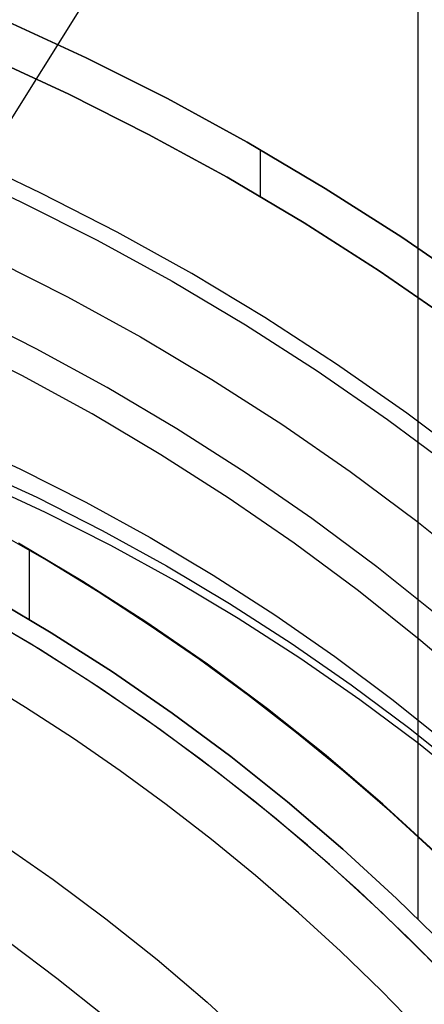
# Model space of a CAD drawing. Header units: millimetres. Extents: x 6049 to 7254, y -11340 to -10297.
# Tile 199 of 237: x 6678 to 6688, y -10645 to -10621. Entities that reach past the tile are written whole.
import ezdxf

# ---------------------------------------------------------------- set-up
doc = ezdxf.new("R2010")
doc.units = ezdxf.units.MM
doc.layers.add('color', color=7, linetype='Continuous')
doc.layers.add('luz', color=7, linetype='Continuous')

msp = doc.modelspace()

# ---------------------------------------------------------------- linework, layer by layer
at = {"color": 8, "true_color": 0x7f7f7f}
for p, q in [((6688.053, -10619.224, 88.1), (6688.053, -10642.827, 88.1)), ((6677.824, -10620.595, 259.6), (6679.862, -10621.533, 259.6)), ((6679.862, -10621.533, 231.716), (6677.824, -10620.595, 231.716)), ((6679.862, -10621.533, 245.658), (6677.824, -10620.595, 245.658)), ((6679.862, -10621.533, 231.716), (6677.824, -10620.595, 231.716)), ((6677.824, -10620.595, 259.6), (6679.862, -10621.533, 259.6)), ((6679.428, -10622.434, 231.716), (6677.421, -10621.51, 231.716)), ((6677.421, -10621.51, 259.6), (6679.428, -10622.434, 259.6)), ((6679.428, -10622.434, 231.716), (6677.421, -10621.51, 231.716)), ((6679.428, -10622.434, 245.658), (6677.421, -10621.51, 245.658)), ((6677.421, -10621.51, 259.6), (6679.428, -10622.434, 259.6)), ((6679.862, -10621.533, 259.6), (6681.867, -10622.542, 259.6)), ((6681.867, -10622.542, 231.716), (6679.862, -10621.533, 231.716)), ((6681.867, -10622.542, 245.658), (6679.862, -10621.533, 245.658)), ((6681.867, -10622.542, 231.716), (6679.862, -10621.533, 231.716)), ((6679.862, -10621.533, 259.6), (6681.867, -10622.542, 259.6)), ((6681.402, -10623.427, 231.716), (6679.428, -10622.434, 231.716)), ((6679.428, -10622.434, 259.6), (6681.402, -10623.427, 259.6)), ((6681.402, -10623.427, 231.716), (6679.428, -10622.434, 231.716)), ((6681.402, -10623.427, 245.658), (6679.428, -10622.434, 245.658)), ((6679.428, -10622.434, 259.6), (6681.402, -10623.427, 259.6)), ((6681.867, -10622.542, 259.6), (6683.835, -10623.618, 259.6)), ((6683.835, -10623.618, 231.716), (6681.867, -10622.542, 231.716)), ((6683.835, -10623.618, 245.658), (6681.867, -10622.542, 245.658)), ((6683.835, -10623.618, 231.716), (6681.867, -10622.542, 231.716)), ((6681.867, -10622.542, 259.6), (6683.835, -10623.618, 259.6)), ((6683.34, -10624.487, 231.716), (6681.402, -10623.427, 231.716)), ((6681.402, -10623.427, 259.6), (6683.34, -10624.487, 259.6)), ((6683.34, -10624.487, 231.716), (6681.402, -10623.427, 231.716)), ((6683.34, -10624.487, 245.658), (6681.402, -10623.427, 245.658)), ((6681.402, -10623.427, 259.6), (6683.34, -10624.487, 259.6)), ((6683.835, -10623.618, 259.6), (6685.766, -10624.763, 259.6)), ((6685.766, -10624.763, 231.716), (6683.835, -10623.618, 231.716)), ((6685.766, -10624.763, 245.658), (6683.835, -10623.618, 245.658)), ((6685.766, -10624.763, 231.716), (6683.835, -10623.618, 231.716)), ((6683.835, -10623.618, 259.6), (6685.766, -10624.763, 259.6)), ((6684.16, -10623.805, 259.6), (6684.16, -10624.962, 259.6)), ((6685.241, -10625.614, 231.716), (6683.34, -10624.487, 231.716)), ((6683.34, -10624.487, 259.6), (6685.241, -10625.614, 259.6)), ((6685.241, -10625.614, 231.716), (6683.34, -10624.487, 231.716)), ((6685.241, -10625.614, 245.658), (6683.34, -10624.487, 245.658)), ((6683.34, -10624.487, 259.6), (6685.241, -10625.614, 259.6)), ((6685.766, -10624.763, 259.6), (6687.655, -10625.973, 259.6)), ((6687.655, -10625.973, 231.716), (6685.766, -10624.763, 231.716)), ((6687.655, -10625.973, 245.658), (6685.766, -10624.763, 245.658)), ((6687.655, -10625.973, 231.716), (6685.766, -10624.763, 231.716)), ((6685.766, -10624.763, 259.6), (6687.655, -10625.973, 259.6)), ((6687.101, -10626.806, 231.716), (6685.241, -10625.614, 231.716)), ((6685.241, -10625.614, 259.6), (6687.101, -10626.806, 259.6)), ((6687.101, -10626.806, 231.716), (6685.241, -10625.614, 231.716)), ((6687.101, -10626.806, 245.658), (6685.241, -10625.614, 245.658)), ((6685.241, -10625.614, 259.6), (6687.101, -10626.806, 259.6)), ((6687.655, -10625.973, 259.6), (6689.502, -10627.248, 259.6)), ((6689.502, -10627.248, 231.716), (6687.655, -10625.973, 231.716)), ((6689.502, -10627.248, 245.658), (6687.655, -10625.973, 245.658)), ((6689.502, -10627.248, 231.716), (6687.655, -10625.973, 231.716)), ((6687.655, -10625.973, 259.6), (6689.502, -10627.248, 259.6)), ((6688.92, -10628.061, 231.716), (6687.101, -10626.806, 231.716)), ((6687.101, -10626.806, 259.6), (6688.92, -10628.061, 259.6)), ((6688.92, -10628.061, 231.716), (6687.101, -10626.806, 231.716)), ((6688.92, -10628.061, 245.658), (6687.101, -10626.806, 245.658)), ((6687.101, -10626.806, 259.6), (6688.92, -10628.061, 259.6)), ((6678.62, -10628.728, 211.366), (6676.831, -10627.828, 211.366)), ((6678.271, -10629.393, 212.03), (6676.505, -10628.505, 212.03)), ((6680.377, -10629.689, 211.366), (6678.62, -10628.728, 211.366)), ((6680.005, -10630.342, 212.03), (6678.271, -10629.393, 212.03)), ((6682.1, -10630.71, 211.366), (6680.377, -10629.689, 211.366)), ((6681.705, -10631.35, 212.03), (6680.005, -10630.342, 212.03)), ((6683.786, -10631.79, 211.366), (6682.1, -10630.71, 211.366)), ((6676.586, -10630.94, 61.887), (6678.234, -10631.703, 62.23)), ((6683.37, -10632.416, 212.03), (6681.705, -10631.35, 212.03)), ((6676.99, -10631.64, 58.386), (6678.638, -10632.403, 58.729)), ((6678.234, -10631.703, 62.23), (6679.852, -10632.522, 62.581)), ((6685.434, -10632.928, 211.366), (6683.786, -10631.79, 211.366)), ((6678.852, -10632.775, 56.871), (6677.205, -10632.012, 56.528)), ((6678.638, -10632.403, 58.729), (6680.256, -10633.222, 59.08)), ((6679.852, -10632.522, 62.581), (6681.44, -10633.397, 62.939)), ((6684.997, -10633.539, 212.03), (6683.37, -10632.416, 212.03)), ((6680.471, -10633.594, 57.222), (6678.852, -10632.775, 56.871)), ((6687.042, -10634.122, 211.366), (6685.434, -10632.928, 211.366)), ((6678.876, -10633.959, 64.091), (6677.573, -10633.21, 64.091)), ((6678.876, -10633.959, 64.091), (6677.573, -10633.21, 64.091)), ((6680.256, -10633.222, 59.08), (6681.844, -10634.097, 59.438)), ((6679.774, -10634.483, 67.1), (6678.183, -10633.539, 67.1)), ((6679.774, -10634.483, 67.1), (6678.183, -10633.539, 67.1)), ((6679.774, -10634.483, 65.596), (6678.183, -10633.539, 65.596)), ((6681.44, -10633.397, 62.939), (6682.995, -10634.325, 63.304)), ((6686.584, -10634.717, 212.03), (6684.997, -10633.539, 212.03)), ((6678.451, -10633.693, 67.1), (6678.451, -10635.422, 67.1)), ((6682.059, -10634.468, 57.58), (6680.471, -10633.594, 57.222)), ((6680.158, -10634.744, 64.091), (6678.876, -10633.959, 64.091)), ((6680.158, -10634.744, 64.091), (6678.876, -10633.959, 64.091)), ((6681.844, -10634.097, 59.438), (6683.399, -10635.025, 59.803)), ((6688.608, -10635.371, 211.366), (6687.042, -10634.122, 211.366)), ((6681.332, -10635.48, 67.1), (6679.774, -10634.483, 67.1)), ((6681.332, -10635.48, 67.1), (6679.774, -10634.483, 67.1)), ((6681.332, -10635.48, 65.596), (6679.774, -10634.483, 65.596)), ((6683.614, -10635.396, 57.945), (6682.059, -10634.468, 57.58)), ((6682.995, -10634.325, 63.304), (6684.516, -10635.306, 63.676)), ((6681.418, -10635.563, 64.091), (6680.158, -10634.744, 64.091)), ((6681.418, -10635.563, 64.091), (6680.158, -10634.744, 64.091)), ((6688.13, -10635.95, 212.03), (6686.584, -10634.717, 212.03)), ((6677.445, -10634.835, 88.1), (6678.992, -10635.752, 88.1)), ((6678.992, -10635.752, 67.1), (6677.445, -10634.835, 67.1)), ((6677.445, -10634.835, 88.1), (6678.992, -10635.752, 88.1)), ((6678.992, -10635.752, 77.6), (6677.445, -10634.835, 77.6)), ((6678.992, -10635.752, 67.1), (6677.445, -10634.835, 67.1)), ((6683.399, -10635.025, 59.803), (6684.92, -10636.006, 60.174)), ((6678.498, -10636.036, 62.1), (6677.04, -10635.18, 62.1)), ((6678.729, -10636.178, 62.1), (6677.197, -10635.27, 62.1)), ((6678.729, -10636.178, 62.1), (6677.197, -10635.27, 62.1)), ((6682.854, -10636.531, 67.1), (6681.332, -10635.48, 67.1)), ((6682.854, -10636.531, 67.1), (6681.332, -10635.48, 67.1)), ((6682.854, -10636.531, 65.596), (6681.332, -10635.48, 65.596)), ((6685.135, -10636.377, 58.317), (6683.614, -10635.396, 57.945)), ((6684.516, -10635.306, 63.676), (6686.001, -10636.339, 64.054)), ((6678.992, -10635.752, 88.1), (6680.507, -10636.722, 88.1)), ((6680.507, -10636.722, 67.1), (6678.992, -10635.752, 67.1)), ((6678.992, -10635.752, 88.1), (6680.507, -10636.722, 88.1)), ((6680.507, -10636.722, 77.6), (6678.992, -10635.752, 77.6)), ((6680.507, -10636.722, 67.1), (6678.992, -10635.752, 67.1)), ((6682.655, -10636.417, 64.091), (6681.418, -10635.563, 64.091)), ((6682.655, -10636.417, 64.091), (6681.418, -10635.563, 64.091)), ((6684.92, -10636.006, 60.174), (6686.405, -10637.039, 60.552)), ((6689.632, -10637.235, 212.03), (6688.13, -10635.95, 212.03)), ((6679.927, -10636.939, 62.1), (6678.498, -10636.036, 62.1)), ((6680.228, -10637.139, 62.1), (6678.729, -10636.178, 62.1)), ((6680.228, -10637.139, 62.1), (6678.729, -10636.178, 62.1)), ((6683.868, -10637.304, 64.091), (6682.655, -10636.417, 64.091)), ((6683.868, -10637.304, 64.091), (6682.655, -10636.417, 64.091)), ((6686.619, -10637.41, 58.694), (6685.135, -10636.377, 58.317)), ((6686.001, -10636.339, 64.054), (6687.447, -10637.422, 64.437)), ((6680.507, -10636.722, 88.1), (6681.986, -10637.743, 88.1)), ((6681.986, -10637.743, 67.1), (6680.507, -10636.722, 67.1)), ((6680.507, -10636.722, 88.1), (6681.986, -10637.743, 88.1)), ((6681.986, -10637.743, 77.6), (6680.507, -10636.722, 77.6)), ((6681.986, -10637.743, 67.1), (6680.507, -10636.722, 67.1)), ((6684.339, -10637.634, 67.1), (6682.854, -10636.531, 67.1)), ((6684.339, -10637.634, 67.1), (6682.854, -10636.531, 67.1)), ((6684.339, -10637.634, 65.596), (6682.854, -10636.531, 65.596)), ((6678.361, -10637.602, 103.064), (6677.16, -10636.867, 103.064)), ((6678.361, -10637.602, 103.064), (6677.16, -10636.867, 103.064)), ((6681.326, -10637.888, 62.1), (6679.927, -10636.939, 62.1)), ((6681.694, -10638.151, 62.1), (6680.228, -10637.139, 62.1)), ((6681.694, -10638.151, 62.1), (6680.228, -10637.139, 62.1)), ((6686.405, -10637.039, 60.552), (6687.852, -10638.122, 60.936)), ((6685.057, -10638.224, 64.091), (6683.868, -10637.304, 64.091)), ((6685.057, -10638.224, 64.091), (6683.868, -10637.304, 64.091)), ((6688.066, -10638.494, 59.078), (6686.619, -10637.41, 58.694)), ((6687.447, -10637.422, 64.437), (6688.854, -10638.555, 64.826)), ((6679.542, -10638.37, 103.064), (6678.361, -10637.602, 103.064)), ((6679.542, -10638.37, 103.064), (6678.361, -10637.602, 103.064)), ((6685.786, -10638.787, 67.1), (6684.339, -10637.634, 67.1)), ((6685.786, -10638.787, 67.1), (6684.339, -10637.634, 67.1)), ((6685.786, -10638.787, 65.596), (6684.339, -10637.634, 65.596)), ((6682.693, -10638.882, 62.1), (6681.326, -10637.888, 62.1)), ((6681.986, -10637.743, 88.1), (6683.43, -10638.815, 88.1)), ((6683.43, -10638.815, 67.1), (6681.986, -10637.743, 67.1)), ((6681.986, -10637.743, 88.1), (6683.43, -10638.815, 88.1)), ((6683.43, -10638.815, 77.6), (6681.986, -10637.743, 77.6)), ((6683.43, -10638.815, 67.1), (6681.986, -10637.743, 67.1)), ((6683.123, -10639.213, 62.1), (6681.694, -10638.151, 62.1)), ((6683.123, -10639.213, 62.1), (6681.694, -10638.151, 62.1)), ((6687.852, -10638.122, 60.936), (6689.259, -10639.255, 61.325)), ((6680.701, -10639.17, 103.064), (6679.542, -10638.37, 103.064)), ((6680.701, -10639.17, 103.064), (6679.542, -10638.37, 103.064)), ((6686.219, -10639.176, 64.091), (6685.057, -10638.224, 64.091)), ((6686.219, -10639.176, 64.091), (6685.057, -10638.224, 64.091)), ((6689.473, -10639.626, 59.467), (6688.066, -10638.494, 59.078)), ((6684.026, -10639.921, 62.1), (6682.693, -10638.882, 62.1)), ((6683.43, -10638.815, 88.1), (6684.836, -10639.936, 88.1)), ((6684.836, -10639.936, 67.1), (6683.43, -10638.815, 67.1)), ((6683.43, -10638.815, 88.1), (6684.836, -10639.936, 88.1)), ((6684.836, -10639.936, 77.6), (6683.43, -10638.815, 77.6)), ((6684.836, -10639.936, 67.1), (6683.43, -10638.815, 67.1)), ((6687.191, -10639.99, 67.1), (6685.786, -10638.787, 67.1)), ((6687.191, -10639.99, 67.1), (6685.786, -10638.787, 67.1)), ((6687.191, -10639.99, 65.596), (6685.786, -10638.787, 65.596)), ((6681.838, -10640.001, 103.064), (6680.701, -10639.17, 103.064)), ((6681.838, -10640.001, 103.064), (6680.701, -10639.17, 103.064)), ((6684.515, -10640.323, 62.1), (6683.123, -10639.213, 62.1)), ((6684.515, -10640.323, 62.1), (6683.123, -10639.213, 62.1)), ((6687.355, -10640.159, 64.091), (6686.219, -10639.176, 64.091)), ((6687.355, -10640.159, 64.091), (6686.219, -10639.176, 64.091)), ((6682.952, -10640.863, 103.064), (6681.838, -10640.001, 103.064)), ((6682.952, -10640.863, 103.064), (6681.838, -10640.001, 103.064)), ((6685.325, -10641.003, 62.1), (6684.026, -10639.921, 62.1)), ((6684.836, -10639.936, 88.1), (6686.203, -10641.105, 88.1)), ((6686.203, -10641.105, 67.1), (6684.836, -10639.936, 67.1)), ((6684.836, -10639.936, 88.1), (6686.203, -10641.105, 88.1)), ((6686.203, -10641.105, 77.6), (6684.836, -10639.936, 77.6)), ((6686.203, -10641.105, 67.1), (6684.836, -10639.936, 67.1)), ((6688.554, -10641.24, 67.1), (6687.191, -10639.99, 67.1)), ((6688.554, -10641.24, 67.1), (6687.191, -10639.99, 67.1)), ((6688.554, -10641.24, 65.596), (6687.191, -10639.99, 65.596)), ((6685.868, -10641.481, 62.1), (6684.515, -10640.323, 62.1)), ((6685.868, -10641.481, 62.1), (6684.515, -10640.323, 62.1)), ((6688.463, -10641.174, 64.091), (6687.355, -10640.159, 64.091)), ((6688.463, -10641.174, 64.091), (6687.355, -10640.159, 64.091)), ((6684.041, -10641.755, 103.064), (6682.952, -10640.863, 103.064)), ((6684.041, -10641.755, 103.064), (6682.952, -10640.863, 103.064)), ((6677.706, -10640.932, 62.1), (6679.043, -10641.854, 62.1)), ((6677.706, -10640.932, 62.1), (6679.043, -10641.854, 62.1)), ((6686.588, -10642.127, 62.1), (6685.325, -10641.003, 62.1)), ((6686.203, -10641.105, 88.1), (6687.528, -10642.321, 88.1)), ((6687.528, -10642.321, 67.1), (6686.203, -10641.105, 67.1)), ((6686.203, -10641.105, 88.1), (6687.528, -10642.321, 88.1)), ((6687.528, -10642.321, 77.6), (6686.203, -10641.105, 77.6)), ((6687.528, -10642.321, 67.1), (6686.203, -10641.105, 67.1)), ((6687.181, -10642.685, 62.1), (6685.868, -10641.481, 62.1)), ((6687.181, -10642.685, 62.1), (6685.868, -10641.481, 62.1)), ((6685.105, -10642.677, 103.064), (6684.041, -10641.755, 103.064)), ((6685.105, -10642.677, 103.064), (6684.041, -10641.755, 103.064)), ((6679.043, -10641.854, 62.1), (6680.346, -10642.822, 62.1)), ((6679.043, -10641.854, 62.1), (6680.346, -10642.822, 62.1)), ((6687.813, -10643.292, 62.1), (6686.588, -10642.127, 62.1)), ((6687.528, -10642.321, 88.1), (6688.81, -10643.581, 88.1)), ((6688.81, -10643.581, 67.1), (6687.528, -10642.321, 67.1)), ((6687.528, -10642.321, 88.1), (6688.81, -10643.581, 88.1)), ((6688.81, -10643.581, 77.6), (6687.528, -10642.321, 77.6)), ((6688.81, -10643.581, 67.1), (6687.528, -10642.321, 67.1)), ((6680.346, -10642.822, 62.1), (6681.616, -10643.835, 62.1)), ((6680.346, -10642.822, 62.1), (6681.616, -10643.835, 62.1)), ((6686.143, -10643.627, 103.064), (6685.105, -10642.677, 103.064)), ((6686.143, -10643.627, 103.064), (6685.105, -10642.677, 103.064)), ((6688.45, -10643.934, 62.1), (6687.181, -10642.685, 62.1)), ((6688.45, -10643.934, 62.1), (6687.181, -10642.685, 62.1)), ((6688.999, -10644.496, 62.1), (6687.813, -10643.292, 62.1)), ((6677.952, -10643.407, 60.689), (6679.136, -10644.292, 60.689)), ((6677.952, -10643.407, 60.689), (6679.136, -10644.292, 60.689)), ((6687.154, -10644.606, 103.064), (6686.143, -10643.627, 103.064)), ((6687.154, -10644.606, 103.064), (6686.143, -10643.627, 103.064)), ((6681.616, -10643.835, 62.1), (6682.849, -10644.89, 62.1)), ((6681.616, -10643.835, 62.1), (6682.849, -10644.89, 62.1)), ((6679.136, -10644.292, 60.689), (6680.291, -10645.214, 60.689)), ((6679.136, -10644.292, 60.689), (6680.291, -10645.214, 60.689)), ((6688.138, -10645.613, 103.064), (6687.154, -10644.606, 103.064)), ((6688.138, -10645.613, 103.064), (6687.154, -10644.606, 103.064)), ((6682.849, -10644.89, 62.1), (6684.046, -10645.988, 62.1)), ((6682.849, -10644.89, 62.1), (6684.046, -10645.988, 62.1))]:
    msp.add_line(p, q, dxfattribs=at)
at = {"layer": 'color', "color": 254, "true_color": 0xcad1ee}
for p, q in [((6678.74, -10624.879, 30.3), (6676.828, -10623.982, 30.3)), ((6678.74, -10624.879, 30.3), (6676.828, -10623.982, 30.3)), ((6678.74, -10624.879, 28.2), (6676.828, -10623.982, 28.2)), ((6678.74, -10624.879, 29.25), (6676.828, -10623.982, 29.25)), ((6678.74, -10624.879, 28.2), (6676.828, -10623.982, 28.2)), ((6676.334, -10624.209, 26.2), (6678.248, -10625.094, 26.2)), ((6676.334, -10624.209, 26.2), (6678.248, -10625.094, 26.2)), ((6680.62, -10625.842, 30.3), (6678.74, -10624.879, 30.3)), ((6680.62, -10625.842, 30.3), (6678.74, -10624.879, 30.3)), ((6680.62, -10625.842, 28.2), (6678.74, -10624.879, 28.2)), ((6680.62, -10625.842, 29.25), (6678.74, -10624.879, 29.25)), ((6680.62, -10625.842, 28.2), (6678.74, -10624.879, 28.2)), ((6678.248, -10625.094, 26.2), (6680.131, -10626.044, 26.2)), ((6678.248, -10625.094, 26.2), (6680.131, -10626.044, 26.2)), ((6682.466, -10626.868, 30.3), (6680.62, -10625.842, 30.3)), ((6682.466, -10626.868, 30.3), (6680.62, -10625.842, 30.3)), ((6682.466, -10626.868, 28.2), (6680.62, -10625.842, 28.2)), ((6682.466, -10626.868, 29.25), (6680.62, -10625.842, 29.25)), ((6682.466, -10626.868, 28.2), (6680.62, -10625.842, 28.2)), ((6680.131, -10626.044, 26.2), (6681.979, -10627.059, 26.2)), ((6680.131, -10626.044, 26.2), (6681.979, -10627.059, 26.2)), ((6677.563, -10626.523, 26.2), (6679.397, -10627.449, 26.2)), ((6677.563, -10626.523, 28.2), (6679.397, -10627.449, 28.2)), ((6677.563, -10626.523, 26.2), (6679.397, -10627.449, 26.2)), ((6677.563, -10626.523, 27.2), (6679.397, -10627.449, 27.2)), ((6677.563, -10626.523, 28.2), (6679.397, -10627.449, 28.2)), ((6684.276, -10627.958, 30.3), (6682.466, -10626.868, 30.3)), ((6684.276, -10627.958, 30.3), (6682.466, -10626.868, 30.3)), ((6684.276, -10627.958, 28.2), (6682.466, -10626.868, 28.2)), ((6684.276, -10627.958, 29.25), (6682.466, -10626.868, 29.25)), ((6684.276, -10627.958, 28.2), (6682.466, -10626.868, 28.2)), ((6681.979, -10627.059, 26.2), (6683.792, -10628.137, 26.2)), ((6681.979, -10627.059, 26.2), (6683.792, -10628.137, 26.2)), ((6679.397, -10627.449, 26.2), (6681.197, -10628.437, 26.2)), ((6679.397, -10627.449, 28.2), (6681.197, -10628.437, 28.2)), ((6679.397, -10627.449, 26.2), (6681.197, -10628.437, 26.2)), ((6679.397, -10627.449, 27.2), (6681.197, -10628.437, 27.2)), ((6679.397, -10627.449, 28.2), (6681.197, -10628.437, 28.2)), ((6686.047, -10629.108, 30.3), (6684.276, -10627.958, 30.3)), ((6686.047, -10629.108, 30.3), (6684.276, -10627.958, 30.3)), ((6686.047, -10629.108, 28.2), (6684.276, -10627.958, 28.2)), ((6686.047, -10629.108, 29.25), (6684.276, -10627.958, 29.25)), ((6686.047, -10629.108, 28.2), (6684.276, -10627.958, 28.2)), ((6683.792, -10628.137, 26.2), (6685.566, -10629.277, 26.2)), ((6683.792, -10628.137, 26.2), (6685.566, -10629.277, 26.2)), ((6681.197, -10628.437, 26.2), (6682.963, -10629.487, 26.2)), ((6681.197, -10628.437, 28.2), (6682.963, -10629.487, 28.2)), ((6681.197, -10628.437, 26.2), (6682.963, -10629.487, 26.2)), ((6681.197, -10628.437, 27.2), (6682.963, -10629.487, 27.2)), ((6681.197, -10628.437, 28.2), (6682.963, -10629.487, 28.2)), ((6687.778, -10630.319, 30.3), (6686.047, -10629.108, 30.3)), ((6687.778, -10630.319, 30.3), (6686.047, -10629.108, 30.3)), ((6687.778, -10630.319, 28.2), (6686.047, -10629.108, 28.2)), ((6687.778, -10630.319, 29.25), (6686.047, -10629.108, 29.25)), ((6687.778, -10630.319, 28.2), (6686.047, -10629.108, 28.2)), ((6685.566, -10629.277, 26.2), (6687.3, -10630.478, 26.2)), ((6685.566, -10629.277, 26.2), (6687.3, -10630.478, 26.2)), ((6682.963, -10629.487, 26.2), (6684.691, -10630.597, 26.2)), ((6682.963, -10629.487, 28.2), (6684.691, -10630.597, 28.2)), ((6682.963, -10629.487, 26.2), (6684.691, -10630.597, 26.2)), ((6682.963, -10629.487, 27.2), (6684.691, -10630.597, 27.2)), ((6682.963, -10629.487, 28.2), (6684.691, -10630.597, 28.2)), ((6689.466, -10631.589, 30.3), (6687.778, -10630.319, 30.3)), ((6689.466, -10631.589, 30.3), (6687.778, -10630.319, 30.3)), ((6689.466, -10631.589, 28.2), (6687.778, -10630.319, 28.2)), ((6689.466, -10631.589, 29.25), (6687.778, -10630.319, 29.25)), ((6689.466, -10631.589, 28.2), (6687.778, -10630.319, 28.2)), ((6684.691, -10630.597, 26.2), (6686.38, -10631.767, 26.2)), ((6684.691, -10630.597, 28.2), (6686.38, -10631.767, 28.2)), ((6684.691, -10630.597, 26.2), (6686.38, -10631.767, 26.2)), ((6684.691, -10630.597, 27.2), (6686.38, -10631.767, 27.2)), ((6684.691, -10630.597, 28.2), (6686.38, -10631.767, 28.2)), ((6687.3, -10630.478, 26.2), (6688.991, -10631.738, 26.2)), ((6687.3, -10630.478, 26.2), (6688.991, -10631.738, 26.2)), ((6686.38, -10631.767, 26.2), (6688.027, -10632.994, 26.2)), ((6686.38, -10631.767, 28.2), (6688.027, -10632.994, 28.2)), ((6686.38, -10631.767, 26.2), (6688.027, -10632.994, 26.2)), ((6686.38, -10631.767, 27.2), (6688.027, -10632.994, 27.2)), ((6686.38, -10631.767, 28.2), (6688.027, -10632.994, 28.2)), ((6688.027, -10632.994, 26.2), (6689.631, -10634.277, 26.2)), ((6688.027, -10632.994, 28.2), (6689.631, -10634.277, 28.2)), ((6688.027, -10632.994, 26.2), (6689.631, -10634.277, 26.2)), ((6688.027, -10632.994, 27.2), (6689.631, -10634.277, 27.2)), ((6688.027, -10632.994, 28.2), (6689.631, -10634.277, 28.2))]:
    msp.add_line(p, q, dxfattribs=at)
at = {"layer": 'luz', "color": 254, "true_color": 0xcad1ee}
for p, q in [((6725.006, -10547.82, -34.05), (6564.935, -10804.013, -34.05)), ((6725.006, -10547.82, -32.55), (6564.935, -10804.013, -32.55))]:
    msp.add_line(p, q, dxfattribs=at)

doc.saveas('drawing.dxf')
